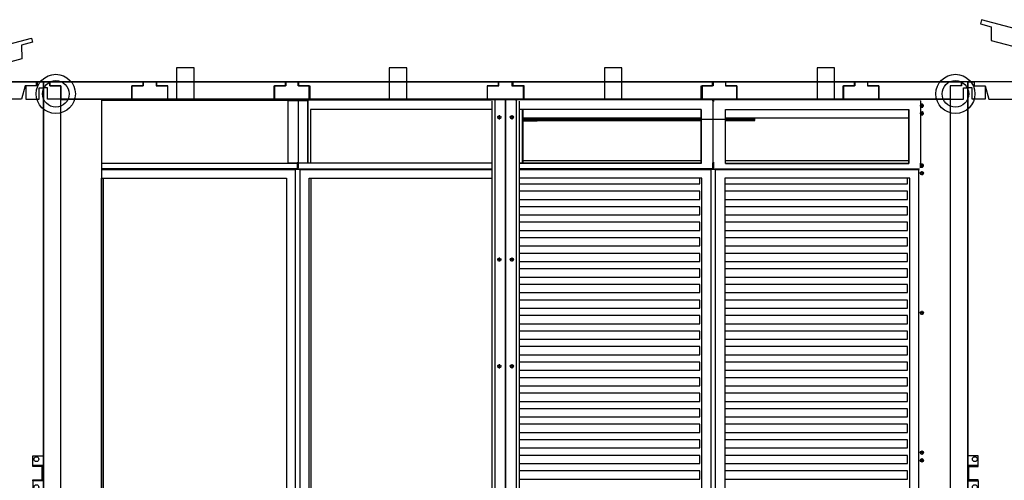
# Model space of a CAD drawing. Header units: millimetres. Extents: x -746391 to 410178, y -169697 to 100555.
# Tile 35 of 179: x 12557 to 15372, y -36506 to -35189. Entities that reach past the tile are written whole.
import ezdxf

# ---------------------------------------------------------------- set-up
doc = ezdxf.new("R2010")
doc.units = ezdxf.units.MM
doc.layers.add('1', color=7, linetype='Continuous')

# ---------------------------------------------------------------- blocks, each defined once
blk = doc.blocks.new('NWK17C0226701211622KAMM51')
at = {"layer": '1'}
for p, q in [((4561.65, 7267.55), (4052.65, 7267.55)), ((4561.65, 5030.55), (4561.65, 7267.55))]:
    blk.add_line(p, q, dxfattribs=at)
blk = doc.blocks.new('NWK17C0226701211622EINB88')
at = {"layer": '1'}
for p, q in [((4072.68, 7270.19), (4527.31, 7392.01)), ((4530.41, 7380.42), (4499.5, 7372.14)), ((4527.31, 7392.01), (4530.41, 7380.42)), ((4499.5, 7372.14), (4499.67, 7332.84)), ((4499.67, 7332.84), (4126.19, 7232.76)), ((4070.65, 7267.55), (4541.33, 7267.55)), ((4070.65, 7255.55), (4070.65, 7267.55)), ((4075.78, 7258.6), (4072.68, 7270.19)), ((4106.69, 7266.88), (4075.78, 7258.6)), ((4126.19, 7232.76), (4106.69, 7266.88)), ((4541.33, 7267.55), (4541.33, 7255.55)), ((4102.65, 7255.55), (4070.65, 7255.55)), ((4112.65, 7217.55), (4102.65, 7255.55)), ((4509.33, 7255.55), (4499.33, 7217.55)), ((4541.33, 7255.55), (4509.33, 7255.55)), ((4499.33, 7217.55), (4112.65, 7217.55))]:
    blk.add_line(p, q, dxfattribs=at)
blk.add_circle((4061.65, 7276.55), 5, dxfattribs=at)
blk = doc.blocks.new('NWK17C0226701211622EINB93')
at = {"layer": '1'}
for p, q in [((4561.65, 7267.55), (4543.65, 7267.55)), ((4543.65, 7267.55), (4543.65, 7255.55)), ((4561.65, 7249.55), (4561.65, 7267.55)), ((4543.65, 7255.55), (4511.65, 7255.55)), ((4511.65, 7255.55), (4511.65, 7217.55)), ((4549.65, 7217.55), (4549.65, 7249.55)), ((4549.65, 7249.55), (4561.65, 7249.55)), ((4511.65, 7217.55), (4549.65, 7217.55))]:
    blk.add_line(p, q, dxfattribs=at)
blk = doc.blocks.new('NWK17C0226701211622EINB94')
at = {"layer": '1'}
for p, q in [((4531.65, 6170.55), (4531.65, 6198.55)), ((4531.65, 6198.55), (4561.65, 6198.55)), ((4561.65, 6198.55), (4561.65, 6170.55)), ((4531.65, 6170.55), (4561.65, 6170.55)), ((4531.65, 6167.55), (4531.65, 6170.55)), ((4561.65, 6170.55), (4531.65, 6170.55)), ((4558.65, 6167.55), (4531.65, 6167.55)), ((4558.65, 6129.55), (4558.65, 6167.55)), ((4561.65, 6170.55), (4561.65, 6126.55)), ((4531.65, 6126.55), (4531.65, 6129.55)), ((4531.65, 6129.55), (4558.65, 6129.55)), ((4561.65, 6126.55), (4531.65, 6126.55)), ((4561.65, 6126.55), (4531.65, 6126.55)), ((4531.65, 6126.55), (4531.65, 6098.55)), ((4561.65, 6098.55), (4561.65, 6126.55)), ((4531.65, 6098.55), (4561.65, 6098.55))]:
    blk.add_line(p, q, dxfattribs=at)
for centre in [(4541.65, 6188.55), (4541.65, 6108.55)]:
    blk.add_circle(centre, 7, dxfattribs=at)
blk = doc.blocks.new('NWK17C0226701211622KAMM50')
at = {"layer": '1'}
for name in ['NWK17C0226701211622EINB88', 'NWK17C0226701211622KAMM51', 'NWK17C0226701211622EINB93', 'NWK17C0226701211622EINB94']:
    blk.add_blockref(name, (0, 0), dxfattribs=at)
blk = doc.blocks.new('NWK17C0226701211622KAMM56')
at = {"layer": '1'}
for p, q in [((8628.65, 7267.55), (7204.65, 7267.55)), ((7204.65, 7267.55), (7204.65, 5030.55))]:
    blk.add_line(p, q, dxfattribs=at)
blk = doc.blocks.new('NWK17C0226701211622EINB97')
at = {"layer": '1'}
for p, q in [((7243.6, 7444.63), (7240.49, 7433.04)), ((7240.49, 7433.04), (7271.4, 7424.76)), ((7894.63, 7270.19), (7243.6, 7444.63)), ((7271.4, 7424.76), (7271.22, 7385.47)), ((7271.22, 7385.47), (7841.12, 7232.76)), ((7896.65, 7267.55), (7222.63, 7267.55)), ((7222.63, 7267.55), (7222.63, 7255.55)), ((7841.12, 7232.76), (7860.61, 7266.88)), ((7860.61, 7266.88), (7891.52, 7258.6)), ((7891.52, 7258.6), (7894.63, 7270.19)), ((7896.65, 7255.55), (7896.65, 7267.55)), ((7222.63, 7255.55), (7254.63, 7255.55)), ((7254.63, 7255.55), (7264.63, 7217.55)), ((7854.65, 7217.55), (7864.65, 7255.55)), ((7864.65, 7255.55), (7896.65, 7255.55)), ((7264.63, 7217.55), (7854.65, 7217.55))]:
    blk.add_line(p, q, dxfattribs=at)
blk.add_circle((7905.65, 7276.55), 5, dxfattribs=at)
blk = doc.blocks.new('NWK17C0226701211622EINB104')
at = {"layer": '1'}
for p, q in [((7204.65, 7267.55), (7222.65, 7267.55)), ((7204.65, 7249.55), (7204.65, 7267.55)), ((7222.65, 7267.55), (7222.65, 7255.55)), ((7216.65, 7249.55), (7204.65, 7249.55)), ((7216.65, 7217.55), (7216.65, 7249.55)), ((7222.65, 7255.55), (7254.65, 7255.55)), ((7254.65, 7255.55), (7254.65, 7217.55)), ((7254.65, 7217.55), (7216.65, 7217.55))]:
    blk.add_line(p, q, dxfattribs=at)
blk = doc.blocks.new('NWK17C0226701211622EINB107')
at = {"layer": '1'}
for p, q in [((7234.65, 6198.55), (7204.65, 6198.55)), ((7204.65, 6198.55), (7204.65, 6170.55)), ((7234.65, 6170.55), (7234.65, 6198.55)), ((7234.65, 6170.55), (7204.65, 6170.55)), ((7204.65, 6170.55), (7204.65, 6126.55)), ((7204.65, 6170.55), (7234.65, 6170.55)), ((7207.65, 6129.55), (7207.65, 6167.55)), ((7207.65, 6167.55), (7234.65, 6167.55)), ((7234.65, 6167.55), (7234.65, 6170.55)), ((7204.65, 6126.55), (7234.65, 6126.55)), ((7204.65, 6126.55), (7234.65, 6126.55)), ((7204.65, 6098.55), (7204.65, 6126.55)), ((7234.65, 6129.55), (7207.65, 6129.55)), ((7234.65, 6126.55), (7234.65, 6129.55)), ((7234.65, 6126.55), (7234.65, 6098.55)), ((7234.65, 6098.55), (7204.65, 6098.55))]:
    blk.add_line(p, q, dxfattribs=at)
for centre in [(7224.65, 6188.55), (7224.65, 6108.55)]:
    blk.add_circle(centre, 7, dxfattribs=at)
blk = doc.blocks.new('NWK17C0226701211622KAMM55')
at = {"layer": '1'}
for name in ['NWK17C0226701211622EINB97', 'NWK17C0226701211622KAMM56', 'NWK17C0226701211622EINB104', 'NWK17C0226701211622EINB107']:
    blk.add_blockref(name, (0, 0), dxfattribs=at)
blk = doc.blocks.new('NWK17C0226701211622KAMM71')
at = {"layer": '1'}
for p, q in [((7204.65, 7267.55), (4561.65, 7267.55)), ((4561.65, 7267.55), (4561.65, 4725.55)), ((7204.65, 4725.55), (7204.65, 7267.55))]:
    blk.add_line(p, q, dxfattribs=at)
blk = doc.blocks.new('NWK17C0226701211622EINB135')
at = {"layer": '1'}
for p, q in [((5904.65, 7267.55), (6477, 7267.55)), ((5904.65, 7255.55), (5904.65, 7267.55)), ((6477, 7267.55), (6477, 7255.55)), ((5936.65, 7255.55), (5904.65, 7255.55)), ((5936.65, 7217.55), (5936.65, 7255.55)), ((6477, 7255.55), (6445, 7255.55)), ((6445, 7255.55), (6445, 7217.55)), ((6445, 7217.55), (5936.65, 7217.55))]:
    blk.add_line(p, q, dxfattribs=at)
blk = doc.blocks.new('NWK17C0226701211622EINB136')
at = {"layer": '1'}
for p, q in [((6512.65, 7267.55), (6881.66, 7267.55)), ((6512.65, 7255.55), (6512.65, 7267.55)), ((6881.66, 7267.55), (6881.66, 7255.55)), ((6544.65, 7255.55), (6512.65, 7255.55)), ((6544.65, 7217.55), (6544.65, 7255.55)), ((6881.66, 7255.55), (6849.66, 7255.55)), ((6849.66, 7255.55), (6849.66, 7217.55)), ((6849.66, 7217.55), (6544.65, 7217.55))]:
    blk.add_line(p, q, dxfattribs=at)
blk = doc.blocks.new('NWK17C0226701211622EINB137')
at = {"layer": '1'}
for p, q in [((4885.65, 7267.55), (5254.66, 7267.55)), ((4885.65, 7255.55), (4885.65, 7267.55)), ((5254.66, 7267.55), (5254.66, 7255.55)), ((4917.65, 7255.55), (4885.65, 7255.55)), ((4917.65, 7217.55), (4917.65, 7255.55)), ((5254.66, 7255.55), (5222.66, 7255.55)), ((5222.66, 7255.55), (5222.66, 7217.55)), ((5222.66, 7217.55), (4917.65, 7217.55))]:
    blk.add_line(p, q, dxfattribs=at)
blk = doc.blocks.new('NWK17C0226701211622EINB138')
at = {"layer": '1'}
for p, q in [((5289.65, 7267.55), (5862, 7267.55)), ((5289.65, 7255.55), (5289.65, 7267.55)), ((5862, 7267.55), (5862, 7255.55)), ((5321.65, 7255.55), (5289.65, 7255.55)), ((5321.65, 7217.55), (5321.65, 7255.55)), ((5862, 7255.55), (5830, 7255.55)), ((5830, 7255.55), (5830, 7217.55)), ((5830, 7217.55), (5321.65, 7217.55))]:
    blk.add_line(p, q, dxfattribs=at)
blk = doc.blocks.new('NWK17C0226701211622EINB139')
at = {"layer": '1'}
for p, q in [((5863.65, 7267.55), (5901.32, 7267.55)), ((5863.65, 7255.55), (5863.65, 7267.55)), ((5901.32, 7267.55), (5901.32, 7255.55)), ((5831.65, 7217.55), (5831.65, 7255.55)), ((5831.65, 7255.55), (5863.65, 7255.55)), ((5901.32, 7255.55), (5933.32, 7255.55)), ((5933.32, 7255.55), (5933.32, 7217.55)), ((5933.32, 7217.55), (5831.65, 7217.55))]:
    blk.add_line(p, q, dxfattribs=at)
blk = doc.blocks.new('NWK17C0226701211622EINB149')
at = {"layer": '1'}
for p, q in [((4579.65, 7267.55), (4846.99, 7267.55)), ((4579.65, 7255.55), (4579.65, 7267.55)), ((4846.99, 7267.55), (4846.99, 7255.55)), ((4611.65, 7255.55), (4579.65, 7255.55)), ((4611.65, 7217.55), (4611.65, 7255.55)), ((4846.99, 7255.55), (4814.99, 7255.55)), ((4814.99, 7255.55), (4814.99, 7217.55)), ((4814.99, 7217.55), (4611.65, 7217.55))]:
    blk.add_line(p, q, dxfattribs=at)
blk = doc.blocks.new('NWK17C0226701211622EINB150')
at = {"layer": '1'}
for p, q in [((4846.65, 7267.55), (4884.32, 7267.55)), ((4846.65, 7255.55), (4846.65, 7267.55)), ((4884.32, 7267.55), (4884.32, 7255.55)), ((4814.65, 7217.55), (4814.65, 7255.55)), ((4814.65, 7255.55), (4846.65, 7255.55)), ((4884.32, 7255.55), (4916.32, 7255.55)), ((4916.32, 7255.55), (4916.32, 7217.55)), ((4916.32, 7217.55), (4814.65, 7217.55))]:
    blk.add_line(p, q, dxfattribs=at)
blk = doc.blocks.new('NWK17C0226701211622EINB151')
at = {"layer": '1'}
for p, q in [((5253.65, 7267.55), (5291.32, 7267.55)), ((5253.65, 7255.55), (5253.65, 7267.55)), ((5291.32, 7267.55), (5291.32, 7255.55)), ((5221.65, 7217.55), (5221.65, 7255.55)), ((5221.65, 7255.55), (5253.65, 7255.55)), ((5291.32, 7255.55), (5323.32, 7255.55)), ((5323.32, 7255.55), (5323.32, 7217.55)), ((5323.32, 7217.55), (5221.65, 7217.55))]:
    blk.add_line(p, q, dxfattribs=at)
blk = doc.blocks.new('NWK17C0226701211622EINB152')
at = {"layer": '1'}
for p, q in [((6474.65, 7267.55), (6512.32, 7267.55)), ((6474.65, 7255.55), (6474.65, 7267.55)), ((6512.32, 7267.55), (6512.32, 7255.55)), ((6442.65, 7217.55), (6442.65, 7255.55)), ((6442.65, 7255.55), (6474.65, 7255.55)), ((6512.32, 7255.55), (6544.32, 7255.55)), ((6544.32, 7255.55), (6544.32, 7217.55)), ((6544.32, 7217.55), (6442.65, 7217.55))]:
    blk.add_line(p, q, dxfattribs=at)
blk = doc.blocks.new('NWK17C0226701211622EINB153')
at = {"layer": '1'}
for p, q in [((6880.65, 7267.55), (6918.32, 7267.55)), ((6880.65, 7255.55), (6880.65, 7267.55)), ((6918.32, 7267.55), (6918.32, 7255.55)), ((6848.65, 7217.55), (6848.65, 7255.55)), ((6848.65, 7255.55), (6880.65, 7255.55)), ((6918.32, 7255.55), (6950.32, 7255.55)), ((6950.32, 7255.55), (6950.32, 7217.55)), ((6950.32, 7217.55), (6848.65, 7217.55))]:
    blk.add_line(p, q, dxfattribs=at)
blk = doc.blocks.new('NWK17C0226701211622EINB154')
at = {"layer": '1'}
for p, q in [((6918.65, 7267.55), (7185.99, 7267.55)), ((6918.65, 7255.55), (6918.65, 7267.55)), ((7185.99, 7267.55), (7185.99, 7255.55)), ((6950.65, 7255.55), (6918.65, 7255.55)), ((6950.65, 7217.55), (6950.65, 7255.55)), ((7185.99, 7255.55), (7153.99, 7255.55)), ((7153.99, 7255.55), (7153.99, 7217.55)), ((7153.99, 7217.55), (6950.65, 7217.55))]:
    blk.add_line(p, q, dxfattribs=at)
blk = doc.blocks.new('NWK17C0226701211622EINB155')
at = {"layer": '1'}
for p, q in [((4561.65, 7267.55), (4579.65, 7267.55)), ((4561.65, 7249.55), (4561.65, 7267.55)), ((4579.65, 7267.55), (4579.65, 7255.55)), ((4573.65, 7249.55), (4561.65, 7249.55)), ((4573.65, 7217.55), (4573.65, 7249.55)), ((4579.65, 7255.55), (4611.65, 7255.55)), ((4611.65, 7255.55), (4611.65, 7217.55)), ((4611.65, 7217.55), (4573.65, 7217.55))]:
    blk.add_line(p, q, dxfattribs=at)
blk = doc.blocks.new('NWK17C0226701211622EINB156')
at = {"layer": '1'}
for p, q in [((7204.65, 7267.55), (7186.65, 7267.55)), ((7186.65, 7267.55), (7186.65, 7255.55)), ((7204.65, 7249.55), (7204.65, 7267.55)), ((7186.65, 7255.55), (7154.65, 7255.55)), ((7154.65, 7255.55), (7154.65, 7217.55)), ((7192.65, 7217.55), (7192.65, 7249.55)), ((7192.65, 7249.55), (7204.65, 7249.55)), ((7154.65, 7217.55), (7192.65, 7217.55))]:
    blk.add_line(p, q, dxfattribs=at)
blk = doc.blocks.new('NWK17C0226701211622EINB157')
at = {"layer": '1'}
for p, q in [((4611.47, 4776.55), (4611.47, 7216.55)), ((4611.97, 7216.55), (4611.47, 7216.55)), ((4611.97, 4776.55), (4611.97, 7216.55)), ((4611.97, 7216.55), (4612.97, 7216.55)), ((4612.97, 7216.55), (4631.93, 7216.55)), ((4631.93, 7216.55), (4632.06, 7216.55)), ((4727.65, 7216.55), (4632.06, 7216.55)), ((4727.65, 7216.55), (4727.65, 4776.55)), ((4727.65, 7216.38), (5287.76, 7216.38)), ((4727.65, 7214.38), (5287.76, 7214.38)), ((5170.31, 7216.55), (5618.34, 7216.55)), ((5170.31, 7216.38), (5170.31, 7216.55)), ((5287.06, 7212.74), (5260.89, 7212.74)), ((5260.89, 7212.74), (5260.89, 7035.38)), ((5290.59, 7212.74), (5287.06, 7212.74)), ((5287.76, 7216.38), (5287.76, 7214.38)), ((5289.18, 7212.74), (5288.72, 7213.38)), ((5289.1, 7212.85), (5289.25, 7212.85)), ((5289.63, 7213.38), (5289.18, 7212.74)), ((5290.59, 7212.74), (5289.18, 7212.74)), ((5291.05, 7213.38), (5289.63, 7213.38)), ((5290.42, 7212.74), (5291.3, 7212.74)), ((5290.42, 7212.74), (5290.42, 7035.38)), ((5290.59, 7216.38), (5847.41, 7216.38)), ((5290.59, 7216.38), (5290.59, 7214.88)), ((5290.59, 7212.74), (5291.05, 7213.38)), ((5290.59, 7212.74), (5291.05, 7213.38)), ((5290.59, 7212.74), (5291.3, 7212.74)), ((5291.05, 7213.38), (5292.46, 7213.38)), ((5317.46, 7212.74), (5291.3, 7212.74)), ((5292.01, 7212.74), (5292.46, 7213.38)), ((5292.71, 7212.74), (5292.42, 7212.74)), ((5294.76, 7216.38), (5294.83, 7216.38)), ((5294.83, 7216.38), (5313.93, 7216.38)), ((5294.83, 7216.38), (5294.83, 7214.38)), ((5294.83, 7214.38), (5313.93, 7214.38)), ((5847.41, 7216.38), (5313.93, 7216.38)), ((5313.93, 7216.38), (5313.93, 7214.38)), ((5845.4, 7214.38), (5313.93, 7214.38)), ((5317.46, 7035.38), (5317.46, 7212.74)), ((5317.46, 7212.74), (5318.88, 7212.74)), ((5318.88, 7035.38), (5318.88, 7212.74)), ((5618.34, 7216.55), (5801.42, 7216.55)), ((5618.34, 7216.55), (5618.34, 7216.38)), ((5801.42, 7216.55), (5807.18, 7216.55)), ((5803.65, 7217.38), (5803.65, 7215.55)), ((5807.18, 7216.55), (5848.32, 7216.55)), ((5844.78, 4781.55), (5844.78, 7211.55)), ((5848.32, 7216.55), (5853.14, 7216.55)), ((5853.14, 4776.55), (5853.14, 7216.55)), ((5853.14, 7216.55), (5879.14, 7216.55)), ((5879.14, 7216.55), (5853.14, 7216.55)), ((5879.14, 7216.55), (5879.84, 7216.55)), ((5879.84, 7216.55), (5881.97, 7216.55)), ((5881.97, 7216.55), (5884.31, 7216.55)), ((5882.99, 7212.55), (5883.14, 7212.55)), ((5883.13, 7212.76), (5883.15, 7212.74)), ((5883.15, 7212.74), (5883.13, 7212.76)), ((5883.29, 7212.55), (5883.14, 7212.55)), ((5883.14, 7212.55), (5883.14, 4780.55)), ((5883.14, 4780.55), (5883.14, 7212.55)), ((5886.43, 7216.55), (5884.31, 7216.55)), ((5886.43, 7216.55), (5887.14, 7216.55)), ((5913.14, 7216.55), (5887.14, 7216.55)), ((5887.14, 7216.55), (5913.14, 7216.55)), ((5913.14, 7213.55), (5913.14, 7216.55)), ((5913.14, 7216.55), (5913.14, 4776.55)), ((5913.14, 7216.55), (5917.96, 7216.55)), ((5928.27, 7216.55), (5917.96, 7216.55)), ((5917.96, 7216.55), (5959.09, 7216.55)), ((6471.46, 7216.38), (5918.86, 7216.38)), ((5921.49, 7211.55), (5921.49, 4781.55)), ((5928.27, 7216.55), (5929.69, 7216.55)), ((5959.09, 7216.55), (5964.86, 7216.55)), ((5962.63, 7217.38), (5962.63, 7215.55)), ((5964.86, 7216.55), (6147.93, 7216.55)), ((6147.93, 7216.55), (6147.93, 7216.38)), ((6147.93, 7216.55), (6595.97, 7216.55)), ((6471.46, 7216.38), (6475.7, 7216.38)), ((6474.76, 7214.38), (6475.7, 7214.38)), ((6475, 7212.74), (6475.7, 7212.74)), ((6475.7, 7212.74), (6475.25, 7213.38)), ((6475.7, 7216.38), (6475.7, 7214.38)), ((6479.24, 7212.74), (6475.7, 7212.74)), ((6475.7, 7212.74), (6475.87, 7212.74)), ((6475.87, 7212.74), (6475.87, 7035.38)), ((6476.66, 7213.38), (6477.12, 7212.74)), ((6477.04, 7212.85), (6477.19, 7212.85)), ((6477.57, 7213.38), (6477.12, 7212.74)), ((6478.53, 7212.74), (6477.12, 7212.74)), ((6478.99, 7213.38), (6477.57, 7213.38)), ((6478.53, 7216.38), (6478.53, 7214.88)), ((6478.53, 7216.38), (7065.43, 7216.38)), ((6478.53, 7212.74), (6478.99, 7213.38)), ((6478.53, 7212.74), (6479.24, 7212.74)), ((6595.97, 7216.38), (6595.97, 7216.55)), ((7060.41, 7216.55), (7043.71, 7216.55)), ((7060.41, 7216.55), (7061.82, 7216.55)), ((7062.8, 7216.55), (7062.8, 7216.38)), ((7063.98, 7216.55), (7062.8, 7216.55)), ((7063.98, 7216.55), (7063.98, 7216.38)), ((7152.8, 7216.55), (7063.98, 7216.55)), ((7068.96, 7212.74), (7069.67, 7212.74)), ((7069.67, 7212.74), (7069.22, 7213.38)), ((7069.67, 7212.74), (7069.84, 7212.74)), ((7069.84, 7212.74), (7069.84, 7035.38)), ((7154.8, 7216.55), (7152.8, 7216.55)), ((7154.8, 4776.55), (7154.8, 7216.55)), ((5325.24, 7188.38), (5325.24, 7034.88)), ((5844.78, 7188.38), (5325.24, 7188.38)), ((6442.47, 7188.38), (5921.49, 7188.38)), ((5931.81, 7034.88), (5931.81, 7188.38)), ((5933.22, 7034.88), (5933.22, 7188.38)), ((6441.05, 7188.38), (6441.05, 7033.38)), ((6442.47, 7188.38), (6442.47, 7033.38)), ((6511.76, 7188.38), (7036.44, 7188.38)), ((6511.76, 7033.38), (6511.76, 7188.38)), ((7035.02, 7188.38), (7035.02, 7033.38)), ((7036.44, 7188.38), (7036.44, 7033.38)), ((7079.08, 7198.85), (7067.38, 7198.85)), ((7073.23, 7204.7), (7073.23, 7193)), ((7073.23, 7182.7), (7073.23, 7171)), ((5870.99, 7165.72), (5859.29, 7165.72)), ((5865.14, 7171.57), (5865.14, 7159.87)), ((5906.99, 7165.68), (5895.29, 7165.68)), ((5901.14, 7171.53), (5901.14, 7159.83)), ((6441.05, 7162.85), (5933.22, 7162.85)), ((5933.22, 7156.55), (6441.05, 7156.55)), ((5973.14, 7156.55), (5933.22, 7156.55)), ((5973.14, 7154.55), (5933.22, 7154.55)), ((5934.22, 7160.55), (6594.97, 7160.55)), ((5973.14, 7154.55), (5973.14, 7156.55)), ((7035.02, 7162.85), (6511.76, 7162.85)), ((6511.76, 7156.55), (6595.97, 7156.55)), ((6595.97, 7160.55), (6595.97, 7162.85)), ((6595.97, 7156.55), (6595.97, 7160.55)), ((7079.08, 7176.85), (7067.38, 7176.85)), ((5933.22, 7041.85), (6441.05, 7041.85)), ((6511.76, 7041.85), (7035.02, 7041.85)), ((4727.65, 7034.88), (5287.76, 7034.88)), ((5289.18, 7018.38), (4727.65, 7018.38)), ((4727.65, 7016.72), (5282.83, 7016.72)), ((5260.89, 7035.38), (5287.06, 7035.38)), ((5282.83, 5996.72), (5282.83, 7016.72)), ((5295.53, 7016.72), (5282.83, 7016.72)), ((5290.42, 7035.38), (5287.06, 7035.38)), ((5287.76, 7021.38), (5287.76, 7034.88)), ((5287.76, 7034.88), (5289.18, 7034.88)), ((5287.76, 7021.38), (5289.18, 7021.38)), ((5289.18, 7021.38), (5289.18, 7035.38)), ((5289.18, 7021.38), (5289.18, 7034.88)), ((5290.59, 7021.38), (5289.18, 7021.38)), ((5289.18, 7018.38), (5289.18, 7020.38)), ((5289.18, 7018.38), (5293.42, 7018.38)), ((5290.42, 7035.38), (5291.3, 7035.38)), ((5290.59, 7035.38), (5290.59, 7034.88)), ((5290.59, 7034.88), (5290.59, 7035.38)), ((5844.78, 7034.88), (5290.59, 7034.88)), ((5290.59, 7021.38), (5290.59, 7034.88)), ((5291.3, 7035.38), (5317.46, 7035.38)), ((5292.01, 7035.38), (5292.01, 7034.88)), ((5293.42, 7018.38), (5844.78, 7018.38)), ((5295.53, 5996.72), (5295.53, 7016.72)), ((5295.53, 7016.72), (5844.78, 7016.72)), ((5295.53, 7016.72), (5844.78, 7016.72)), ((5317.46, 7035.38), (5318.88, 7035.38)), ((5921.49, 7034.88), (6441.05, 7034.88)), ((6441.05, 7034.88), (5921.49, 7034.88)), ((6442.47, 7033.38), (5921.49, 7033.38)), ((6472.87, 7018.38), (5921.49, 7018.38)), ((5921.49, 7016.72), (6470.77, 7016.72)), ((5921.49, 7016.72), (6470.77, 7016.72)), ((5931.81, 7016.72), (5931.81, 7018.38)), ((6470.77, 5996.72), (6470.77, 7016.72)), ((6470.77, 5996.72), (6470.77, 7016.72)), ((6483.47, 7016.72), (6470.77, 7016.72)), ((6477.12, 7018.38), (6472.87, 7018.38)), ((6475.7, 7035.38), (6475, 7035.38)), ((6475, 7035.38), (6475.87, 7035.38)), ((6475.7, 7021.38), (6475.7, 7035.38)), ((6475.7, 7034.88), (6477.12, 7034.88)), ((6475.7, 7021.38), (6475.7, 7034.88)), ((6475.7, 7034.88), (6475.7, 7021.38)), ((6475.7, 7021.38), (6477.12, 7021.38)), ((6479.24, 7035.38), (6475.87, 7035.38)), ((6477.12, 7021.38), (6477.12, 7035.38)), ((6477.12, 7021.38), (6477.12, 7034.88)), ((6478.53, 7021.38), (6477.12, 7021.38)), ((6477.12, 7018.38), (6477.12, 7020.38)), ((6477.12, 7018.38), (7066.84, 7018.38)), ((6478.53, 7035.38), (6478.4, 7035.38)), ((6478.53, 7021.38), (6478.53, 7035.38)), ((6479.24, 7035.38), (6478.53, 7035.38)), ((6483.47, 5996.72), (6483.47, 7016.72)), ((6483.47, 7016.72), (7064.74, 7016.72)), ((6511.76, 7034.88), (7035.02, 7034.88)), ((6511.76, 7033.38), (7036.44, 7033.38)), ((7040.18, 7018.38), (7040.18, 7016.72)), ((7064.74, 5996.72), (7064.74, 7016.72)), ((7079.08, 7027.85), (7067.38, 7027.85)), ((7068.96, 7035.38), (7069.84, 7035.38)), ((7069.67, 7035.38), (7068.96, 7035.38)), ((7069.67, 7035.38), (7069.67, 7021.38)), ((7069.67, 7021.38), (7069.67, 7034.88)), ((7073.23, 7033.7), (7073.23, 7022)), ((7073.23, 7011.7), (7073.23, 7000)), ((4727.73, 6991.72), (5256.65, 6991.72)), ((4727.73, 6021.72), (4727.73, 6991.72)), ((4733.74, 6021.72), (4733.74, 6991.72)), ((5256.65, 6991.72), (5256.65, 6021.72)), ((5321.7, 6991.72), (5844.78, 6991.72)), ((5321.7, 6021.72), (5321.7, 6991.72)), ((5327.71, 6021.72), (5327.71, 6991.72)), ((6444.59, 6991.72), (5921.49, 6991.72)), ((6438.58, 6975.53), (6438.58, 6991.72)), ((6444.59, 6021.72), (6444.59, 6991.72)), ((6509.64, 6991.72), (6509.64, 6021.72)), ((7038.56, 6991.72), (6509.64, 6991.72)), ((7032.55, 6975.53), (7032.55, 6991.72)), ((7038.56, 6021.72), (7038.56, 6991.72)), ((7079.08, 7005.85), (7067.38, 7005.85)), ((5921.49, 6975.53), (6438.58, 6975.53)), ((6438.58, 6954.37), (5921.49, 6954.37)), ((6438.58, 6931.11), (6438.58, 6954.37)), ((6509.64, 6975.53), (7032.55, 6975.53)), ((7032.55, 6954.37), (6509.64, 6954.37)), ((7032.55, 6931.11), (7032.55, 6954.37)), ((5921.49, 6931.11), (6438.58, 6931.11)), ((6509.64, 6931.11), (7032.55, 6931.11)), ((6438.58, 6909.96), (5921.49, 6909.96)), ((6438.58, 6886.7), (6438.58, 6909.96)), ((7032.55, 6909.96), (6509.64, 6909.96)), ((7032.55, 6886.7), (7032.55, 6909.96)), ((5921.49, 6886.7), (6438.58, 6886.7)), ((6509.64, 6886.7), (7032.55, 6886.7)), ((6438.58, 6865.54), (5921.49, 6865.54)), ((5921.49, 6842.29), (6438.58, 6842.29)), ((6438.58, 6842.29), (6438.58, 6865.54)), ((7032.55, 6865.54), (6509.64, 6865.54)), ((6509.64, 6842.29), (7032.55, 6842.29)), ((7032.55, 6842.29), (7032.55, 6865.54)), ((6438.58, 6821.13), (5921.49, 6821.13)), ((6438.58, 6797.88), (6438.58, 6821.13)), ((7032.55, 6821.13), (6509.64, 6821.13)), ((7032.55, 6797.88), (7032.55, 6821.13)), ((5921.49, 6797.88), (6438.58, 6797.88)), ((6509.64, 6797.88), (7032.55, 6797.88)), ((5870.99, 6759.06), (5859.29, 6759.06)), ((5865.14, 6764.91), (5865.14, 6753.21)), ((5906.99, 6759.02), (5895.29, 6759.02)), ((5901.14, 6764.87), (5901.14, 6753.17)), ((6438.58, 6776.72), (5921.49, 6776.72)), ((6438.58, 6753.47), (6438.58, 6776.72)), ((7032.55, 6776.72), (6509.64, 6776.72)), ((7032.55, 6753.47), (7032.55, 6776.72)), ((5921.49, 6753.47), (6438.58, 6753.47)), ((6438.58, 6732.31), (5921.49, 6732.31)), ((6438.58, 6709.05), (6438.58, 6732.31)), ((6509.64, 6753.47), (7032.55, 6753.47)), ((7032.55, 6732.31), (6509.64, 6732.31)), ((7032.55, 6709.05), (7032.55, 6732.31)), ((5921.49, 6709.05), (6438.58, 6709.05)), ((6509.64, 6709.05), (7032.55, 6709.05)), ((6438.58, 6687.9), (5921.49, 6687.9)), ((6438.58, 6664.64), (6438.58, 6687.9)), ((7032.55, 6687.9), (6509.64, 6687.9)), ((7032.55, 6664.64), (7032.55, 6687.9)), ((5921.49, 6664.64), (6438.58, 6664.64)), ((6509.64, 6664.64), (7032.55, 6664.64)), ((6438.58, 6643.48), (5921.49, 6643.48)), ((5921.49, 6620.23), (6438.58, 6620.23)), ((6438.58, 6620.23), (6438.58, 6643.48)), ((7032.55, 6643.48), (6509.64, 6643.48)), ((6509.64, 6620.23), (7032.55, 6620.23)), ((7032.55, 6620.23), (7032.55, 6643.48)), ((6438.58, 6599.07), (5921.49, 6599.07)), ((6438.58, 6575.82), (6438.58, 6599.07)), ((7032.55, 6599.07), (6509.64, 6599.07)), ((7032.55, 6575.82), (7032.55, 6599.07)), ((7079.08, 6606.55), (7067.38, 6606.55)), ((7073.23, 6612.4), (7073.23, 6600.7)), ((5921.49, 6575.82), (6438.58, 6575.82)), ((6509.64, 6575.82), (7032.55, 6575.82)), ((6438.58, 6554.66), (5921.49, 6554.66)), ((5921.49, 6531.41), (6438.58, 6531.41)), ((6438.58, 6531.41), (6438.58, 6554.66)), ((7032.55, 6554.66), (6509.64, 6554.66)), ((6509.64, 6531.41), (7032.55, 6531.41)), ((7032.55, 6531.41), (7032.55, 6554.66)), ((6438.58, 6510.25), (5921.49, 6510.25)), ((6438.58, 6486.99), (6438.58, 6510.25)), ((7032.55, 6510.25), (6509.64, 6510.25)), ((7032.55, 6486.99), (7032.55, 6510.25)), ((5921.49, 6486.99), (6438.58, 6486.99)), ((6509.64, 6486.99), (7032.55, 6486.99)), ((5870.99, 6454.06), (5859.29, 6454.06)), ((5865.14, 6459.91), (5865.14, 6448.21)), ((5906.99, 6454.02), (5895.29, 6454.02)), ((5901.14, 6459.87), (5901.14, 6448.17)), ((6438.58, 6465.84), (5921.49, 6465.84)), ((6438.58, 6442.58), (6438.58, 6465.84)), ((7032.55, 6465.84), (6509.64, 6465.84)), ((7032.55, 6442.58), (7032.55, 6465.84)), ((5921.49, 6442.58), (6438.58, 6442.58)), ((6438.58, 6421.42), (5921.49, 6421.42)), ((6438.58, 6398.17), (6438.58, 6421.42)), ((6509.64, 6442.58), (7032.55, 6442.58)), ((7032.55, 6421.42), (6509.64, 6421.42)), ((7032.55, 6398.17), (7032.55, 6421.42)), ((5921.49, 6398.17), (6438.58, 6398.17)), ((6509.64, 6398.17), (7032.55, 6398.17)), ((6438.58, 6377.01), (5921.49, 6377.01)), ((6438.58, 6353.76), (6438.58, 6377.01)), ((7032.55, 6377.01), (6509.64, 6377.01)), ((7032.55, 6353.76), (7032.55, 6377.01)), ((5921.49, 6353.76), (6438.58, 6353.76)), ((6509.64, 6353.76), (7032.55, 6353.76)), ((6438.58, 6332.6), (5921.49, 6332.6)), ((5921.49, 6309.35), (6438.58, 6309.35)), ((6438.58, 6309.35), (6438.58, 6332.6)), ((7032.55, 6332.6), (6509.64, 6332.6)), ((6509.64, 6309.35), (7032.55, 6309.35)), ((7032.55, 6309.35), (7032.55, 6332.6)), ((6438.58, 6288.19), (5921.49, 6288.19)), ((6438.58, 6264.93), (6438.58, 6288.19)), ((7032.55, 6288.19), (6509.64, 6288.19)), ((7032.55, 6264.93), (7032.55, 6288.19)), ((5921.49, 6264.93), (6438.58, 6264.93)), ((6509.64, 6264.93), (7032.55, 6264.93)), ((6438.58, 6243.78), (5921.49, 6243.78)), ((6438.58, 6220.52), (6438.58, 6243.78)), ((7032.55, 6243.78), (6509.64, 6243.78)), ((7032.55, 6220.52), (7032.55, 6243.78)), ((5921.49, 6220.52), (6438.58, 6220.52)), ((6438.58, 6199.36), (5921.49, 6199.36)), ((6438.58, 6176.11), (6438.58, 6199.36)), ((6509.64, 6220.52), (7032.55, 6220.52)), ((7032.55, 6199.36), (6509.64, 6199.36)), ((7032.55, 6176.11), (7032.55, 6199.36)), ((7079.08, 6207.25), (7067.38, 6207.25)), ((7073.23, 6213.1), (7073.23, 6201.4)), ((5921.49, 6176.11), (6438.58, 6176.11)), ((6509.64, 6176.11), (7032.55, 6176.11)), ((7079.08, 6185.25), (7067.38, 6185.25)), ((7073.23, 6191.1), (7073.23, 6179.4)), ((6438.58, 6154.95), (5921.49, 6154.95)), ((6438.58, 6131.7), (6438.58, 6154.95)), ((7032.55, 6154.95), (6509.64, 6154.95)), ((7032.55, 6131.7), (7032.55, 6154.95)), ((5921.49, 6131.7), (6438.58, 6131.7)), ((6509.64, 6131.7), (7032.55, 6131.7))]:
    blk.add_line(p, q, dxfattribs=at)
for centre in [(5865.14, 7165.72), (5901.14, 7165.68), (7073.23, 7005.85), (5865.14, 6759.06), (5901.14, 6759.02), (7073.23, 6606.55), (5865.14, 6454.06), (5901.14, 6454.02), (7073.23, 6207.25), (7073.23, 6185.25)]:
    blk.add_circle(centre, 4.5, dxfattribs=at)
for centre, radius, start, end in [((5292.7, 7217.51), 5.73, 217.13, 226.07), ((5285.66, 7217.51), 5.73, 313.93, 322.87), ((5618.36, 7214.76), 1.79, 90.58, 114.67), ((5879.14, 7212.55), 4, 0, 90), ((5887.14, 7212.55), 4, 90, 180), ((6147.91, 7214.76), 1.79, 65.08, 89.4), ((6480.63, 7217.51), 5.73, 217.13, 226.07), ((6473.6, 7217.51), 5.73, 313.93, 322.87), ((7062.09, 7215.13), 2.2, 139.82, 145.28), ((7063.51, 7215.13), 2.2, 139.82, 145.28), ((7073.23, 7198.85), 4.5, 221.11, 498.89), ((7073.23, 7176.85), 4.5, 221.11, 478.65), ((7073.23, 7176.85), 4.5, 118.65, 138.89), ((7073.23, 7198.85), 4.5, 298.65, 308.85), ((7073.23, 7176.85), 4.5, 298.65, 308.85), ((5289.17, 7020.46), 0.08, 271.66, 309.85), ((6477.11, 7020.46), 0.08, 271.66, 309.85), ((7073.23, 7027.85), 4.5, 217.66, 502.34), ((7073.23, 7027.85), 4.5, 298.65, 308.85), ((7073.23, 7005.85), 4.5, 298.65, 308.85)]:
    blk.add_arc(centre, radius, start, end, dxfattribs=at)
blk = doc.blocks.new('NWK17C0226701211622EINB158')
at = {"layer": '1'}
for p, q in [((5600.65, 7307.55), (5550.65, 7307.55)), ((5550.65, 7307.55), (5550.65, 7217.55)), ((5600.65, 7217.55), (5600.65, 7307.55)), ((5550.65, 7217.55), (5600.65, 7217.55))]:
    blk.add_line(p, q, dxfattribs=at)
blk = doc.blocks.new('NWK17C0226701211622EINB159')
at = {"layer": '1'}
for p, q in [((4992.65, 7307.55), (4942.65, 7307.55)), ((4942.65, 7307.55), (4942.65, 7217.55)), ((4992.65, 7217.55), (4992.65, 7307.55)), ((4942.65, 7217.55), (4992.65, 7217.55))]:
    blk.add_line(p, q, dxfattribs=at)
blk = doc.blocks.new('NWK17C0226701211622EINB160')
at = {"layer": '1'}
for p, q in [((6823.65, 7307.55), (6773.65, 7307.55)), ((6773.65, 7307.55), (6773.65, 7217.55)), ((6823.65, 7217.55), (6823.65, 7307.55)), ((6773.65, 7217.55), (6823.65, 7217.55))]:
    blk.add_line(p, q, dxfattribs=at)
blk = doc.blocks.new('NWK17C0226701211622EINB161')
at = {"layer": '1'}
for p, q in [((6215.65, 7307.55), (6165.65, 7307.55)), ((6165.65, 7307.55), (6165.65, 7217.55)), ((6215.65, 7217.55), (6215.65, 7307.55)), ((6165.65, 7217.55), (6215.65, 7217.55))]:
    blk.add_line(p, q, dxfattribs=at)
blk = doc.blocks.new('NWK17C0226701211622ANB16')
at = {"layer": '1'}
blk.add_line((4541.65, 7267.55), (4571.65, 7267.55), dxfattribs=at)
blk = doc.blocks.new('NWK17C0226701211622UT83')
at = {"layer": '1'}
for radius in [56, 38]:
    blk.add_circle((7169.15, 7232.55), radius, dxfattribs=at)
blk = doc.blocks.new('NWK17C0226701211622UT85')
at = {"layer": '1'}
for radius in [56, 38]:
    blk.add_circle((4597.15, 7232.55), radius, dxfattribs=at)
blk = doc.blocks.new('NWK17C0226701211622KAMM72')
at = {"layer": '1'}
for name in ['NWK17C0226701211622EINB159', 'NWK17C0226701211622EINB158', 'NWK17C0226701211622EINB161', 'NWK17C0226701211622EINB160', 'NWK17C0226701211622UT85', 'NWK17C0226701211622ANB16', 'NWK17C0226701211622UT83', 'NWK17C0226701211622EINB157']:
    blk.add_blockref(name, (0, 0), dxfattribs=at)
blk = doc.blocks.new('NWK17C0226701211622KAMM70')
at = {"layer": '1'}
for name in ['NWK17C0226701211622KAMM72', 'NWK17C0226701211622KAMM71', 'NWK17C0226701211622EINB155', 'NWK17C0226701211622EINB149', 'NWK17C0226701211622EINB150', 'NWK17C0226701211622EINB137', 'NWK17C0226701211622EINB151', 'NWK17C0226701211622EINB138', 'NWK17C0226701211622EINB139', 'NWK17C0226701211622EINB135', 'NWK17C0226701211622EINB152', 'NWK17C0226701211622EINB136', 'NWK17C0226701211622EINB153', 'NWK17C0226701211622EINB154', 'NWK17C0226701211622EINB156']:
    blk.add_blockref(name, (0, 0), dxfattribs=at)
blk = doc.blocks.new('NWK17C0226701211622ANS02')
at = {"layer": '1'}
for name in ['NWK17C0226701211622KAMM55', 'NWK17C0226701211622KAMM50', 'NWK17C0226701211622KAMM70']:
    blk.add_blockref(name, (0, 0), dxfattribs=at)

msp = doc.modelspace()

# ---------------------------------------------------------------- block references
at = {"layer": '1'}
msp.add_blockref('NWK17C0226701211622ANS02', (8063.3, -42633.9), dxfattribs=at)

doc.saveas('drawing.dxf')
